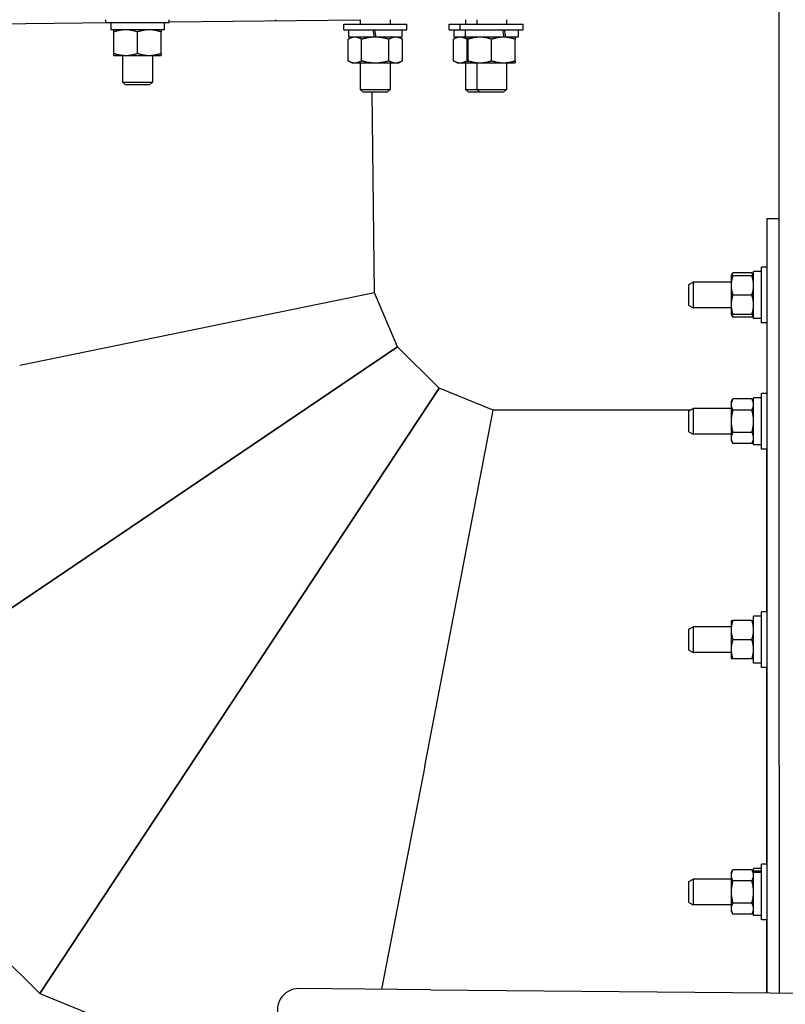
# Model space of a CAD drawing. Header units: inches. Extents: x 18 to 846, y -67 to 561.
# Tile 73 of 256: x 102 to 114, y 135 to 149. Entities that reach past the tile are written whole.
import ezdxf

# ---------------------------------------------------------------- set-up
doc = ezdxf.new("R2010")
doc.units = ezdxf.units.IN
doc.header["$LTSCALE"] = 24
doc.header["$MEASUREMENT"] = 0
doc.layers.add('Dimension (ANSI)', color=7, linetype='Continuous', lineweight=25)
doc.layers.add('Visible (ANSI)', color=7, linetype='Continuous', lineweight=30)
doc.styles.add('Note Text (ANSI)', font='tahoma.ttf')
doc.dimstyles.new('SB Fraction-16 (ANSI)', dxfattribs={"dimscale": 24, "dimtxt": 0.125, "dimasz": 0.098425, "dimexe": 0.125, "dimexo": 0.0625, "dimgap": 0.031496, "dimtad": 0, "dimtih": 1, "dimtoh": 1, "dimdec": 4, "dimrnd": 1e-08, "dimzin": 0, "dimdsep": 46, "dimlunit": 5, "dimtxsty": 'Note Text (ANSI)', "dimcen": 0.09, "dimdle": 0.393701, "dimclrd": 256, "dimclre": 256, "dimclrt": 256, "dimadec": 0, "dimazin": 3, "dimtfac": 0.96, "dimtofl": 0, "dimtmove": 0, "dimatfit": 3, "dimfxl": 1, "dimfrac": 2, "dimtolj": 1, "dimtzin": 12, "dimlwd": -1, "dimlwe": -1, "dimarcsym": 0})

# ---------------------------------------------------------------- blocks, each defined once
blk = doc.blocks.new('*D15')
at = {"layer": 'Defpoints', "color": 0, "transparency": 16777216}
for p in [(115.819, 378.668), (40.586, 88.956), (79.694, 88.956)]:
    blk.add_point(p, dxfattribs=at)
at = {"layer": 'Dimension (ANSI)', "transparency": 16777216}
for p, q in [((114.319, 378.668), (37.586, 378.668)), ((40.586, 376.306), (40.586, 240.462)), ((40.586, 91.318), (40.586, 235.162)), ((78.194, 88.956), (37.586, 88.956))]:
    blk.add_line(p, q, dxfattribs=at)
for points in [[(40.193, 376.306), (40.98, 376.306), (40.586, 378.668)], [(40.193, 91.318), (40.98, 91.318), (40.586, 88.956)]]:
    blk.add_solid(points, dxfattribs=at)
at = {"layer": 'Dimension (ANSI)', "transparency": 16777216, "insert": (31.446, 239.706), "char_height": 3, "attachment_point": 1, "style": 'Note Text (ANSI)'}
blk.add_mtext('\\A1;289 11/16', dxfattribs=at)

msp = doc.modelspace()

# ---------------------------------------------------------------- linework, layer by layer
at = {"layer": 'Visible (ANSI)'}
for p, q in [((113.55511, 138.35535), (113.55511, 151.60535)), ((103.71034, 149.22473), (103.71034, 149.26335)), ((104.63234, 149.22473), (104.63234, 149.26335)), ((106.19412, 149.24789), (106.19412, 149.26335)), ((107.42945, 149.26335), (107.42945, 149.19695)), ((107.86695, 149.26335), (107.86695, 149.19695)), ((108.96999, 149.26335), (108.96999, 149.19695)), ((109.13171, 149.26335), (109.13171, 149.19695)), ((109.56921, 149.26335), (109.56921, 149.19695)), ((100.87284, 149.18631), (103.78184, 149.21998)), ((103.71034, 149.22473), (104.63234, 149.22473)), ((103.78184, 149.22473), (103.78184, 149.193)), ((104.56084, 149.22473), (104.56084, 149.11573)), ((104.63234, 149.22982), (107.42945, 149.26219)), ((107.1872, 149.19695), (108.1092, 149.19695)), ((107.1872, 149.11695), (107.1872, 149.19695)), ((108.1092, 149.11695), (108.1092, 149.19695)), ((108.72774, 149.19695), (108.88946, 149.19695)), ((108.72774, 149.11695), (108.72774, 149.19695)), ((108.88946, 149.19695), (109.81146, 149.19695)), ((108.88946, 149.11695), (108.88946, 149.19695)), ((109.81146, 149.11695), (109.81146, 149.19695)), ((104.56084, 149.11573), (103.78208, 149.11573)), ((103.82734, 148.77146), (103.82734, 149.08501)), ((104.17134, 148.77146), (104.17134, 149.08501)), ((104.51534, 148.77146), (104.51534, 149.08501)), ((107.1872, 149.11695), (108.1092, 149.11695)), ((107.3042, 149.00795), (107.25099, 148.97723)), ((107.25099, 148.66368), (107.25099, 148.97723)), ((107.2587, 149.11695), (107.2587, 149.00795)), ((107.63458, 149.00795), (107.2587, 149.00795)), ((107.4496, 148.66368), (107.4496, 148.97723)), ((107.61536, 149.11695), (107.63458, 149.00795)), ((107.6482, 149.00795), (107.63458, 149.00795)), ((107.66183, 149.00795), (107.64261, 149.11695)), ((107.66183, 149.00795), (107.6482, 149.00795)), ((108.0377, 149.00795), (107.66183, 149.00795)), ((107.84681, 148.66368), (107.84681, 148.97723)), ((107.9922, 149.00795), (108.04542, 148.97723)), ((108.0377, 149.11695), (108.0377, 149.00795)), ((108.04542, 148.66368), (108.04542, 148.97723)), ((108.72774, 149.11695), (108.88946, 149.11695)), ((108.84474, 149.00795), (108.79152, 148.97723)), ((108.79152, 148.66368), (108.79152, 148.97723)), ((108.79924, 149.11695), (108.79924, 149.00795)), ((108.96096, 149.00795), (108.79924, 149.00795)), ((108.88946, 149.11695), (109.81146, 149.11695)), ((108.96096, 149.11695), (108.96096, 149.00795)), ((109.53329, 149.00795), (108.96096, 149.00795)), ((108.99013, 148.66368), (108.99013, 148.97723)), ((109.00646, 148.66368), (109.00646, 148.97723)), ((109.35046, 148.66368), (109.35046, 148.97723)), ((109.53412, 149.00795), (109.53329, 149.00795)), ((109.55689, 149.00795), (109.53412, 149.00795)), ((109.73996, 149.00795), (109.55689, 149.00795)), ((109.69446, 148.66368), (109.69446, 148.97723)), ((109.73996, 149.11695), (109.73996, 149.00795)), ((103.82734, 148.74073), (103.99934, 148.74073)), ((103.95259, 148.74073), (103.95259, 148.35223)), ((103.99934, 148.74073), (104.34334, 148.74073)), ((104.34334, 148.74073), (104.51534, 148.74073)), ((104.39009, 148.74073), (104.39009, 148.35223)), ((107.3042, 148.63295), (107.25099, 148.66368)), ((107.3042, 148.63295), (107.35029, 148.63295)), ((107.35029, 148.63295), (107.6482, 148.63295)), ((107.42945, 148.63295), (107.42945, 148.24445)), ((107.6482, 148.63295), (107.94612, 148.63295)), ((107.86695, 148.63295), (107.86695, 148.24445)), ((107.94612, 148.63295), (107.9922, 148.63295)), ((107.9922, 148.63295), (108.04542, 148.66368)), ((108.84474, 148.63295), (108.79152, 148.66368)), ((108.84474, 148.63295), (108.89082, 148.63295)), ((108.89082, 148.63295), (109.00646, 148.63295)), ((108.96999, 148.63295), (108.96999, 148.24445)), ((109.00646, 148.63295), (109.17846, 148.63295)), ((109.13171, 148.63295), (109.13171, 148.24445)), ((109.17846, 148.63295), (109.52246, 148.63295)), ((109.52246, 148.63295), (109.69446, 148.63295)), ((109.56921, 148.63295), (109.56921, 148.24445)), ((103.95259, 148.35223), (104.39009, 148.35223)), ((103.99641, 148.30973), (103.95259, 148.35223)), ((104.34628, 148.30973), (103.99641, 148.30973)), ((104.34628, 148.30973), (104.39009, 148.35223)), ((107.42945, 148.24445), (107.86695, 148.24445)), ((107.47327, 148.20195), (107.42945, 148.24445)), ((107.82314, 148.20195), (107.47327, 148.20195)), ((107.63956, 145.27035), (107.60564, 148.20195)), ((107.82314, 148.20195), (107.86695, 148.24445)), ((108.96999, 148.24445), (109.13171, 148.24445)), ((109.0138, 148.20195), (108.96999, 148.24445)), ((109.17553, 148.20195), (109.0138, 148.20195)), ((109.13171, 148.24445), (109.56921, 148.24445)), ((109.17553, 148.20195), (109.13171, 148.24445)), ((109.52539, 148.20195), (109.17553, 148.20195)), ((109.52539, 148.20195), (109.56921, 148.24445)), ((113.37581, 146.35535), (113.37581, 135.03885)), ((113.37581, 146.35535), (113.55511, 146.35535)), ((112.85281, 145.51907), (112.87795, 145.56262)), ((113.15567, 145.56262), (112.87795, 145.56262)), ((113.18081, 145.51907), (113.15567, 145.56262)), ((113.18081, 144.89357), (113.18081, 145.58157)), ((113.29581, 145.58157), (113.18081, 145.58157)), ((113.29581, 144.83107), (113.29581, 145.64407)), ((113.37581, 145.64407), (113.29581, 145.64407)), ((112.23441, 145.39124), (112.29692, 145.42507)), ((112.23441, 145.0839), (112.23441, 145.39124)), ((112.29692, 145.42507), (112.29692, 145.05007)), ((112.85281, 145.42507), (112.29692, 145.42507)), ((112.85281, 145.51907), (112.85281, 145.37832)), ((112.85281, 145.37832), (112.85281, 145.09682)), ((113.15567, 145.51907), (112.87795, 145.51907)), ((107.63956, 145.27035), (102.44887, 144.20665)), ((107.97201, 144.48068), (107.63956, 145.27035)), ((113.15567, 145.23757), (112.87795, 145.23757)), ((112.85281, 145.09682), (112.85281, 144.95607)), ((112.23441, 145.0839), (112.29692, 145.05007)), ((112.85281, 145.05007), (112.29692, 145.05007)), ((112.85281, 144.95607), (112.87795, 144.91252)), ((113.15567, 144.95607), (112.87795, 144.95607)), ((113.18081, 144.95607), (113.15567, 144.91252)), ((113.15567, 144.91252), (112.87795, 144.91252)), ((113.29581, 144.89357), (113.18081, 144.89357)), ((113.37581, 144.83107), (113.29581, 144.83107)), ((99.19004, 138.539), (107.97201, 144.48068)), ((107.97201, 144.48068), (99.19004, 138.539)), ((108.58136, 143.87834), (107.97201, 144.48068)), ((102.7417, 135.0282), (108.58136, 143.87834)), ((108.58136, 143.87834), (102.7417, 135.0282)), ((109.37483, 143.55505), (108.58136, 143.87834)), ((113.29581, 142.98699), (113.29581, 143.79999)), ((113.37581, 143.79999), (113.29581, 143.79999)), ((112.85281, 143.67499), (112.87795, 143.71854)), ((112.85281, 143.67499), (112.85281, 143.63727)), ((113.15567, 143.71854), (112.87795, 143.71854)), ((113.18081, 143.67499), (113.15567, 143.71854)), ((113.18081, 143.04949), (113.18081, 143.73749)), ((113.29581, 143.73749), (113.18081, 143.73749)), ((108.37126, 138.3524), (109.37483, 143.55505)), ((112.24899, 143.55505), (109.37483, 143.55505)), ((112.23441, 143.54716), (112.29692, 143.58099)), ((112.23441, 143.23982), (112.23441, 143.54716)), ((112.29692, 143.58099), (112.29692, 143.20599)), ((112.85281, 143.58099), (112.29692, 143.58099)), ((112.85281, 143.63727), (112.85281, 143.39349)), ((113.15567, 143.55601), (112.87795, 143.55601)), ((112.85281, 143.39349), (112.85281, 143.1497)), ((112.23441, 143.23982), (112.29692, 143.20599)), ((113.15567, 143.23096), (112.87795, 143.23096)), ((112.85281, 143.20599), (112.29692, 143.20599)), ((112.85281, 143.1497), (112.85281, 143.11199)), ((112.85281, 143.11199), (112.87795, 143.06844)), ((113.18081, 143.11199), (113.15567, 143.06844)), ((113.15567, 143.06844), (112.87795, 143.06844)), ((113.29581, 143.04949), (113.18081, 143.04949)), ((113.37581, 142.98699), (113.29581, 142.98699)), ((113.36883, 142.98699), (113.36883, 140.60594)), ((113.29581, 140.54267), (113.18081, 140.54267)), ((113.18081, 139.85544), (113.18081, 140.54267)), ((113.29581, 139.79294), (113.29581, 140.60594)), ((113.37581, 140.60594), (113.29581, 140.60594)), ((112.23441, 140.35311), (112.29692, 140.38694)), ((112.23441, 140.04577), (112.23441, 140.35311)), ((112.29692, 140.38694), (112.29692, 140.01194)), ((112.85281, 140.38694), (112.29692, 140.38694)), ((112.85281, 140.48094), (112.85281, 140.34019)), ((112.85281, 140.34019), (112.85281, 140.05869)), ((113.15567, 140.48094), (112.87795, 140.48094)), ((113.15567, 140.19944), (112.87795, 140.19944)), ((112.85281, 140.05869), (112.85281, 139.91794)), ((112.23441, 140.04577), (112.29692, 140.01194)), ((112.85281, 140.01194), (112.29692, 140.01194)), ((113.15567, 139.91794), (112.87795, 139.91794)), ((113.29581, 139.85544), (113.18081, 139.85544)), ((113.37581, 139.79294), (113.29581, 139.79294)), ((113.36883, 139.79294), (113.36883, 136.91777)), ((99.19004, 138.539), (102.7417, 135.0282)), ((108.37126, 138.3524), (107.74174, 135.0889)), ((113.55511, 138.35535), (113.55511, 135.03726)), ((113.29581, 136.10477), (113.29581, 136.91777)), ((113.37581, 136.91777), (113.29581, 136.91777)), ((112.85281, 136.79277), (112.87795, 136.83631)), ((112.85281, 136.79277), (112.85281, 136.75505)), ((112.85281, 136.75505), (112.85281, 136.51127)), ((113.15567, 136.83631), (112.87795, 136.83631)), ((113.18081, 136.79277), (113.15567, 136.83631)), ((113.18081, 136.82001), (113.18081, 136.85527)), ((113.29581, 136.85527), (113.18081, 136.85527)), ((113.18081, 136.82001), (113.29581, 136.82001)), ((113.18081, 136.79701), (113.18081, 136.82001)), ((113.29581, 136.79701), (113.18081, 136.79701)), ((113.18081, 136.16727), (113.18081, 136.79701)), ((112.23441, 136.66494), (112.29692, 136.69877)), ((112.23441, 136.3576), (112.23441, 136.66494)), ((112.29692, 136.69877), (112.29692, 136.32377)), ((112.85281, 136.69877), (112.29692, 136.69877)), ((113.15567, 136.67379), (112.87795, 136.67379)), ((112.85281, 136.51127), (112.85281, 136.26748)), ((112.23441, 136.3576), (112.29692, 136.32377)), ((112.85281, 136.32377), (112.29692, 136.32377)), ((113.15567, 136.34874), (112.87795, 136.34874)), ((112.85281, 136.26748), (112.85281, 136.22977)), ((112.85281, 136.22977), (112.87795, 136.18622)), ((113.15567, 136.18622), (112.87795, 136.18622)), ((113.18081, 136.22977), (113.15567, 136.18622)), ((113.29581, 136.16727), (113.18081, 136.16727)), ((113.37581, 136.10477), (113.29581, 136.10477)), ((113.36883, 136.10477), (113.36883, 135.03891)), ((102.7417, 135.0282), (106.21675, 133.61231)), ((108.4602, 135.08252), (106.53203, 135.09964)), ((108.4602, 135.08252), (123.13569, 134.95216))]:
    msp.add_line(p, q, dxfattribs=at)
msp.add_arc((106.52925, 134.78715), 0.3125, 89.491077, 269.491077, dxfattribs=at)
for centre, major_axis, ratio, start_param, end_param in [((104.17134, 149.193), (0, -2.20896), 0.17632698, 4.71238898, 4.74737686), ((109.35046, 148.93068), (0.33987, -2.20877), 0.08613948, 1.59253051, 1.64196802), ((109.35046, 149.08522), (0.33987, -2.20877), 0.08613948, 1.52255475, 1.57190677)]:
    msp.add_ellipse(centre, major_axis=major_axis, ratio=ratio, start_param=start_param, end_param=end_param, dxfattribs=at)
for points, weights in [([(103.82734, 149.08501), (103.82734, 149.11573), (103.82734, 149.11573)], [1, 1.0379548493, 1]), ([(103.99934, 149.11573), (103.91952, 149.11573), (103.82734, 149.08501)], [1, 1.0379548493, 1]), ([(104.17134, 149.08501), (104.07917, 149.11573), (103.99934, 149.11573)], [1, 1.0379548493, 1]), ([(104.34334, 149.11573), (104.26352, 149.11573), (104.17134, 149.08501)], [1, 1.0379548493, 1]), ([(104.51534, 149.08501), (104.42317, 149.11573), (104.34334, 149.11573)], [1, 1.0379548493, 1]), ([(104.51534, 149.11573), (104.51534, 149.11573), (104.51534, 149.08501)], [1, 1.0379548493, 1]), ([(107.35029, 149.00795), (107.3042, 149.00795), (107.25099, 148.97723)], [1, 1.0379548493, 1]), ([(107.4496, 148.97723), (107.39638, 149.00795), (107.35029, 149.00795)], [1, 1.0379548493, 1]), ([(107.6482, 149.00795), (107.55603, 149.00795), (107.4496, 148.97723)], [1, 1.0379548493, 1]), ([(107.84681, 148.97723), (107.74038, 149.00795), (107.6482, 149.00795)], [1, 1.0379548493, 1]), ([(107.94612, 149.00795), (107.90003, 149.00795), (107.84681, 148.97723)], [1, 1.0379548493, 1]), ([(108.04542, 148.97723), (107.9922, 149.00795), (107.94612, 149.00795)], [1, 1.0379548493, 1]), ([(108.89082, 149.00795), (108.84474, 149.00795), (108.79152, 148.97723)], [1, 1.0379548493, 1]), ([(108.99013, 148.97723), (108.93691, 149.00795), (108.89082, 149.00795)], [1, 1.0379548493, 1]), ([(109.00646, 148.98179), (108.99838, 148.97961), (108.99013, 148.97723)], [1.00525792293, 1.00284172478, 1]), ([(109.00646, 148.97723), (109.00646, 149.00795), (109.00646, 149.00795)], [1, 1.0379548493, 1]), ([(109.17846, 149.00795), (109.09863, 149.00795), (109.00646, 148.97723)], [1, 1.0379548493, 1]), ([(109.35046, 148.97723), (109.25828, 149.00795), (109.17846, 149.00795)], [1, 1.0379548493, 1]), ([(109.52246, 149.00795), (109.44263, 149.00795), (109.35046, 148.97723)], [1, 1.0379548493, 1]), ([(109.69446, 148.97723), (109.60228, 149.00795), (109.52246, 149.00795)], [1, 1.0379548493, 1]), ([(109.69446, 149.00795), (109.69446, 149.00795), (109.69446, 148.97723)], [1, 1.0379548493, 1]), ([(103.82734, 148.74073), (103.82734, 148.74073), (103.82734, 148.77146)], [1, 1.0379548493, 1]), ([(103.82734, 148.77146), (103.91952, 148.74073), (103.99934, 148.74073)], [1, 1.0379548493, 1]), ([(103.99934, 148.74073), (104.07917, 148.74073), (104.17134, 148.77146)], [1, 1.0379548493, 1]), ([(104.17134, 148.77146), (104.26352, 148.74073), (104.34334, 148.74073)], [1, 1.0379548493, 1]), ([(104.34334, 148.74073), (104.42317, 148.74073), (104.51534, 148.77146)], [1, 1.0379548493, 1]), ([(104.51534, 148.77146), (104.51534, 148.74073), (104.51534, 148.74073)], [1, 1.0379548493, 1]), ([(107.25099, 148.66368), (107.3042, 148.63295), (107.35029, 148.63295)], [1, 1.0379548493, 1]), ([(107.35029, 148.63295), (107.39638, 148.63295), (107.4496, 148.66368)], [1, 1.0379548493, 1]), ([(107.4496, 148.66368), (107.55603, 148.63295), (107.6482, 148.63295)], [1, 1.0379548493, 1]), ([(107.6482, 148.63295), (107.74038, 148.63295), (107.84681, 148.66368)], [1, 1.0379548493, 1]), ([(107.84681, 148.66368), (107.90003, 148.63295), (107.94612, 148.63295)], [1, 1.0379548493, 1]), ([(107.94612, 148.63295), (107.9922, 148.63295), (108.04542, 148.66368)], [1, 1.0379548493, 1]), ([(108.79152, 148.66368), (108.84474, 148.63295), (108.89082, 148.63295)], [1, 1.0379548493, 1]), ([(108.89082, 148.63295), (108.93691, 148.63295), (108.99013, 148.66368)], [1, 1.0379548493, 1]), ([(108.99013, 148.66368), (108.99838, 148.6613), (109.00646, 148.65911)], [1, 1.00284172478, 1.00525792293]), ([(109.00646, 148.63295), (109.00646, 148.63295), (109.00646, 148.66368)], [1, 1.0379548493, 1]), ([(109.00646, 148.66368), (109.09863, 148.63295), (109.17846, 148.63295)], [1, 1.0379548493, 1]), ([(109.17846, 148.63295), (109.25828, 148.63295), (109.35046, 148.66368)], [1, 1.0379548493, 1]), ([(109.35046, 148.66368), (109.44263, 148.63295), (109.52246, 148.63295)], [1, 1.0379548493, 1]), ([(109.52246, 148.63295), (109.60228, 148.63295), (109.69446, 148.66368)], [1, 1.0379548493, 1]), ([(109.69446, 148.66368), (109.69446, 148.63295), (109.69446, 148.63295)], [1, 1.0379548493, 1]), ([(112.87795, 145.56262), (112.8647, 145.53966), (112.85855, 145.51907)], [1, 1.01965956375, 1.01895290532]), ([(113.17508, 145.51907), (113.16893, 145.53966), (113.15567, 145.56262)], [1.01895290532, 1.01965956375, 1]), ([(112.85281, 145.51907), (112.85281, 145.51907), (112.87795, 145.51907)], [1, 1.0379548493, 1]), ([(112.87795, 145.51907), (112.85281, 145.44365), (112.85281, 145.37832)], [1, 1.0379548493, 1]), ([(112.85281, 145.37832), (112.85281, 145.313), (112.87795, 145.23757)], [1, 1.0379548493, 1]), ([(113.18081, 145.37832), (113.18081, 145.44365), (113.15567, 145.51907)], [1, 1.0379548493, 1]), ([(113.15567, 145.51907), (113.18081, 145.51907), (113.18081, 145.51907)], [1, 1.0379548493, 1]), ([(113.15567, 145.23757), (113.18081, 145.313), (113.18081, 145.37832)], [1, 1.0379548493, 1]), ([(112.87795, 145.23757), (112.85281, 145.16215), (112.85281, 145.09682)], [1, 1.0379548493, 1]), ([(113.18081, 145.09682), (113.18081, 145.16215), (113.15567, 145.23757)], [1, 1.0379548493, 1]), ([(112.85281, 145.09682), (112.85281, 145.0315), (112.87795, 144.95607)], [1, 1.0379548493, 1]), ([(113.15567, 144.95607), (113.18081, 145.0315), (113.18081, 145.09682)], [1, 1.0379548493, 1]), ([(112.87795, 144.95607), (112.85281, 144.95607), (112.85281, 144.95607)], [1, 1.0379548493, 1]), ([(112.85855, 144.95607), (112.8647, 144.93549), (112.87795, 144.91252)], [1.01895290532, 1.01965956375, 1]), ([(113.15567, 144.91252), (113.16893, 144.93549), (113.17508, 144.95607)], [1, 1.01965956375, 1.01895290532]), ([(113.18081, 144.95607), (113.18081, 144.95607), (113.15567, 144.95607)], [1, 1.0379548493, 1]), ([(112.87795, 143.71854), (112.85281, 143.67499), (112.85281, 143.63727)], [1, 1.0379548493, 1]), ([(113.18081, 143.63727), (113.18081, 143.67499), (113.15567, 143.71854)], [1, 1.0379548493, 1]), ([(112.85281, 143.63727), (112.85281, 143.59956), (112.87795, 143.55601)], [1, 1.0379548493, 1]), ([(112.87795, 143.55601), (112.85281, 143.46891), (112.85281, 143.39349)], [1, 1.0379548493, 1]), ([(113.15567, 143.55601), (113.18081, 143.59956), (113.18081, 143.63727)], [1, 1.0379548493, 1]), ([(113.18081, 143.39349), (113.18081, 143.46891), (113.15567, 143.55601)], [1, 1.0379548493, 1]), ([(112.85281, 143.39349), (112.85281, 143.31806), (112.87795, 143.23096)], [1, 1.0379548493, 1]), ([(113.15567, 143.23096), (113.18081, 143.31806), (113.18081, 143.39349)], [1, 1.0379548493, 1]), ([(112.87795, 143.23096), (112.85281, 143.18741), (112.85281, 143.1497)], [1, 1.0379548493, 1]), ([(113.18081, 143.1497), (113.18081, 143.18741), (113.15567, 143.23096)], [1, 1.0379548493, 1]), ([(112.85281, 143.1497), (112.85281, 143.11199), (112.87795, 143.06844)], [1, 1.0379548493, 1]), ([(113.15567, 143.06844), (113.18081, 143.11199), (113.18081, 143.1497)], [1, 1.0379548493, 1]), ([(112.85281, 140.48094), (112.85281, 140.48094), (112.87795, 140.48094)], [1, 1.0379548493, 1]), ([(112.87795, 140.48094), (112.85281, 140.40551), (112.85281, 140.34019)], [1, 1.0379548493, 1]), ([(112.85281, 140.34019), (112.85281, 140.27486), (112.87795, 140.19944)], [1, 1.0379548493, 1]), ([(113.18081, 140.34019), (113.18081, 140.40551), (113.15567, 140.48094)], [1, 1.0379548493, 1]), ([(113.15567, 140.48094), (113.18081, 140.48094), (113.18081, 140.48094)], [1, 1.0379548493, 1]), ([(113.15567, 140.19944), (113.18081, 140.27486), (113.18081, 140.34019)], [1, 1.0379548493, 1]), ([(112.87795, 140.19944), (112.85281, 140.12401), (112.85281, 140.05869)], [1, 1.0379548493, 1]), ([(113.18081, 140.05869), (113.18081, 140.12401), (113.15567, 140.19944)], [1, 1.0379548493, 1]), ([(112.85281, 140.05869), (112.85281, 139.99336), (112.87795, 139.91794)], [1, 1.0379548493, 1]), ([(113.15567, 139.91794), (113.18081, 139.99336), (113.18081, 140.05869)], [1, 1.0379548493, 1]), ([(112.87795, 139.91794), (112.85281, 139.91794), (112.85281, 139.91794)], [1, 1.0379548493, 1]), ([(113.18081, 139.91794), (113.18081, 139.91794), (113.15567, 139.91794)], [1, 1.0379548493, 1]), ([(112.87795, 136.83631), (112.85281, 136.79277), (112.85281, 136.75505)], [1, 1.0379548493, 1]), ([(112.85281, 136.75505), (112.85281, 136.71734), (112.87795, 136.67379)], [1, 1.0379548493, 1]), ([(113.18081, 136.75505), (113.18081, 136.79277), (113.15567, 136.83631)], [1, 1.0379548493, 1]), ([(113.15567, 136.67379), (113.18081, 136.71734), (113.18081, 136.75505)], [1, 1.0379548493, 1]), ([(112.87795, 136.67379), (112.85281, 136.58669), (112.85281, 136.51127)], [1, 1.0379548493, 1]), ([(113.18081, 136.51127), (113.18081, 136.58669), (113.15567, 136.67379)], [1, 1.0379548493, 1]), ([(112.85281, 136.51127), (112.85281, 136.43584), (112.87795, 136.34874)], [1, 1.0379548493, 1]), ([(113.15567, 136.34874), (113.18081, 136.43584), (113.18081, 136.51127)], [1, 1.0379548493, 1]), ([(112.87795, 136.34874), (112.85281, 136.30519), (112.85281, 136.26748)], [1, 1.0379548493, 1]), ([(113.18081, 136.26748), (113.18081, 136.30519), (113.15567, 136.34874)], [1, 1.0379548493, 1]), ([(112.85281, 136.26748), (112.85281, 136.22977), (112.87795, 136.18622)], [1, 1.0379548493, 1]), ([(113.15567, 136.18622), (113.18081, 136.22977), (113.18081, 136.26748)], [1, 1.0379548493, 1])]:
    msp.add_rational_spline(points, weights, degree=2, dxfattribs=at)

# ---------------------------------------------------------------- dimensions: what is measured, and where the dimension line sits
at = {"layer": 'Dimension (ANSI)'}
dim = msp.add_linear_dim(base=(40.58635, 88.95616), p1=(115.81912, 378.66786), p2=(79.69412, 88.95616), angle=270, dimstyle='SB Fraction-16 (ANSI)', override={"dimgap": 0.031496, "dimdec": 4, "dimtol": 0, "dimlim": 0, "dimtp": 0, "dimtm": 0, "dimtdec": 2, "dimatfit": 1}, dxfattribs=at)
dim.commit()
dim.dimension.update_dxf_attribs({"geometry": '*D15', "text_midpoint": (40.58635, 237.81201), "dimtype": 160})

doc.saveas('drawing.dxf')
